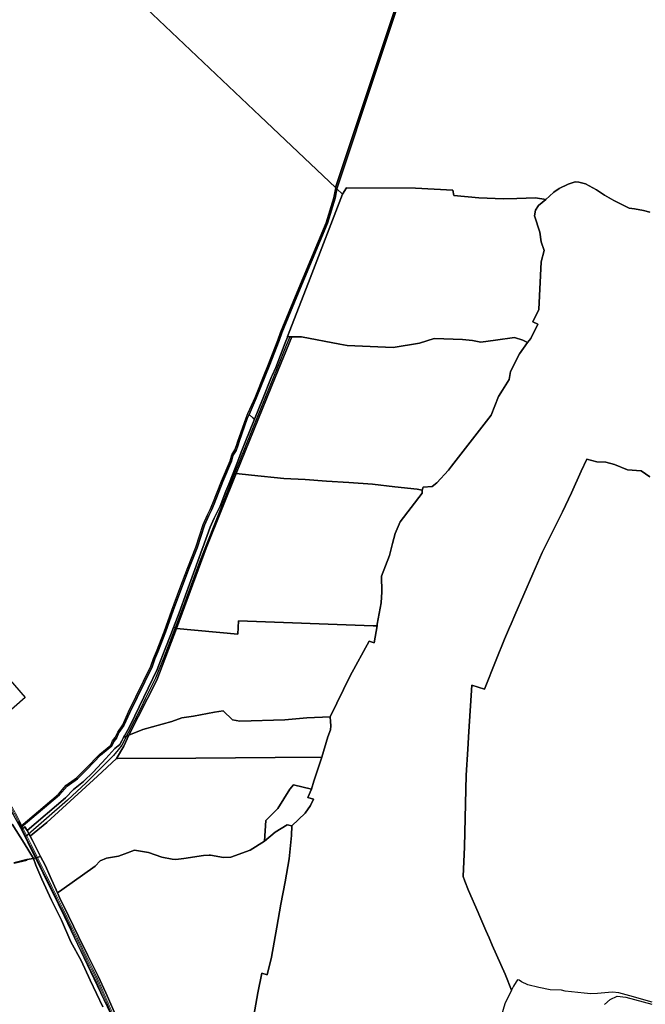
# Model space of a CAD drawing. Extents: x 577960 to 582939, y 6017202 to 6023066.
# Tile 26 of 217: x 580859 to 581408, y 6018720 to 6019584. Entities that reach past the tile are written whole.
import ezdxf

# ---------------------------------------------------------------- set-up
doc = ezdxf.new("R2010")
doc.units = 0
doc.header["$MEASUREMENT"] = 0
doc.linetypes.add('D', pattern=[0])
for name, color, linetype in [('BF__ACCESS', 7, 'D'), ('LI__FLUR', 7, 'D'), ('LI__GEWAESSE', 7, 'D'), ('LI__STRASSE', 7, 'Continuous')]:
    doc.layers.add(name, color=color, linetype=linetype)

msp = doc.modelspace()

# ---------------------------------------------------------------- linework, layer by layer
at = {"layer": 'BF__ACCESS', "color": 1, "linetype": 'D', "true_color": 0xff0000, "const_width": 0.7}
for points in [[(580546.364, 6019234.652), (580550.398, 6019234.946), (580554.996, 6019227.619), (580557.936, 6019210.559), (580579.625, 6019153.698), (580593.003, 6019130.381), (580611.478, 6019116.287), (580666.458, 6019085.067), (580729.181, 6019051.338), (580749.555, 6019038.755), (580773.779, 6019018.134), (580792.591, 6018995.32), (580817.579, 6018956.054), (580820.153, 6018951.331), (580856.079, 6018886.488), (580928.39, 6018740.265), (580955.792, 6018676.72)], [(580546.364, 6019234.652), (580549.551, 6019234.415), (580554.044, 6019227.254), (580556.967, 6019210.294), (580578.718, 6019153.269), (580592.236, 6019129.709), (580610.926, 6019115.451), (580665.974, 6019084.191), (580728.681, 6019050.472), (580748.965, 6019037.944), (580773.063, 6019017.429), (580791.781, 6018994.731), (580816.717, 6018955.545), (580819.276, 6018950.85), (580855.193, 6018886.024), (580927.482, 6018739.845), (580954.856, 6018676.365)]]:
    msp.add_lwpolyline(points, dxfattribs=at)
at = {"layer": 'BF__ACCESS', "color": 4, "linetype": 'D', "true_color": 0x00ffff, "const_width": 0.657}
msp.add_lwpolyline([(580546.364, 6019234.652), (580548.704, 6019233.883), (580553.092, 6019226.89), (580555.998, 6019210.028), (580577.812, 6019152.839), (580591.469, 6019129.036), (580610.373, 6019114.615), (580665.49, 6019083.316), (580728.181, 6019049.605), (580748.375, 6019037.133), (580772.348, 6019016.725), (580790.97, 6018994.142), (580815.855, 6018955.037), (580818.4, 6018950.368), (580854.307, 6018885.56), (580926.574, 6018739.425), (580953.92, 6018676.011)], dxfattribs=at)
at = {"layer": 'LI__FLUR', "color": 8, "linetype": 'D', "true_color": 0x808080}
for p, q in [((581204.7, 6019643.488), (581135.94, 6019436.401)), ((581135.94, 6019436.401), (581204.7, 6019643.488)), ((581206.174, 6019642.998), (581171.552, 6019538.975)), ((581171.552, 6019538.975), (581206.174, 6019642.998)), ((581003.117, 6019562.219), (580964.417, 6019598.881)), ((581069.958, 6019498.902), (581003.117, 6019562.219)), ((581171.552, 6019538.975), (581137.052, 6019435.347)), ((581137.052, 6019435.347), (581171.552, 6019538.975)), ((581113.917, 6019457.262), (581069.958, 6019498.902)), ((581135.94, 6019436.401), (581113.917, 6019457.262)), ((581134.456, 6019427.551), (581136.212, 6019436.143)), ((581137.218, 6019435.19), (581135.566, 6019427.211)), ((581135.566, 6019427.211), (581137.218, 6019435.19)), ((581136.212, 6019436.143), (581135.94, 6019436.401)), ((581136.212, 6019436.143), (581137.052, 6019435.347)), ((581137.052, 6019435.347), (581136.212, 6019436.143)), ((581137.052, 6019435.347), (581137.218, 6019435.19)), ((581137.218, 6019435.19), (581137.052, 6019435.347)), ((581142.044, 6019430.62), (581137.218, 6019435.19)), ((581137.218, 6019435.19), (581142.044, 6019430.62)), ((581142.044, 6019430.62), (581145.502, 6019436.067)), ((581145.502, 6019436.067), (581142.044, 6019430.62)), ((581145.502, 6019436.067), (581205.949, 6019435.846)), ((581205.949, 6019435.846), (581145.502, 6019436.067)), ((581205.949, 6019435.846), (581238.896, 6019434.236)), ((581238.896, 6019434.236), (581205.949, 6019435.846)), ((581238.896, 6019434.236), (581239.656, 6019429.438)), ((581239.656, 6019429.438), (581238.896, 6019434.236)), ((581327.462, 6019432.396), (581331.92, 6019435.465)), ((581331.92, 6019435.465), (581327.462, 6019432.396)), ((581331.92, 6019435.465), (581340.077, 6019439.393)), ((581340.077, 6019439.393), (581331.92, 6019435.465)), ((581340.077, 6019439.393), (581345.985, 6019441.402)), ((581345.985, 6019441.402), (581340.077, 6019439.393)), ((581345.985, 6019441.402), (581349.274, 6019441.092)), ((581349.274, 6019441.092), (581345.985, 6019441.402)), ((581349.274, 6019441.092), (581355.031, 6019439.592)), ((581355.031, 6019439.592), (581349.274, 6019441.092)), ((581355.031, 6019439.592), (581364.907, 6019434.505)), ((581364.907, 6019434.505), (581355.031, 6019439.592)), ((581364.907, 6019434.505), (581371.675, 6019429.876)), ((581371.675, 6019429.876), (581364.907, 6019434.505)), ((581113.702, 6019356.971), (581142.044, 6019430.62)), ((581142.044, 6019430.62), (581113.702, 6019356.971)), ((581127.708, 6019405.57), (581134.456, 6019427.551)), ((581135.566, 6019427.211), (581128.808, 6019405.18)), ((581128.808, 6019405.18), (581135.566, 6019427.211)), ((581239.656, 6019429.438), (581261.487, 6019427.289)), ((581261.487, 6019427.289), (581239.656, 6019429.438)), ((581261.487, 6019427.289), (581283.299, 6019426.429)), ((581283.299, 6019426.429), (581261.487, 6019427.289)), ((581283.299, 6019426.429), (581294.964, 6019426.859)), ((581294.964, 6019426.859), (581283.299, 6019426.429)), ((581294.964, 6019426.859), (581311.358, 6019427.458)), ((581311.358, 6019427.458), (581294.964, 6019426.859)), ((581311.358, 6019427.458), (581320.434, 6019425.909)), ((581320.434, 6019425.909), (581311.358, 6019427.458)), ((581313.977, 6019420.551), (581320.434, 6019425.909)), ((581320.434, 6019425.909), (581313.977, 6019420.551)), ((581320.434, 6019425.909), (581323.533, 6019428.778)), ((581323.533, 6019428.778), (581320.434, 6019425.909)), ((581323.533, 6019428.778), (581327.462, 6019432.396)), ((581327.462, 6019432.396), (581323.533, 6019428.778)), ((581371.675, 6019429.876), (581379.871, 6019425.148)), ((581379.871, 6019425.148), (581371.675, 6019429.876)), ((581379.871, 6019425.148), (581393.396, 6019418.401)), ((581393.396, 6019418.401), (581379.871, 6019425.148)), ((581310.368, 6019411.565), (581311.178, 6019416.623)), ((581311.178, 6019416.623), (581310.368, 6019411.565)), ((581311.178, 6019416.623), (581313.977, 6019420.551)), ((581313.977, 6019420.551), (581311.178, 6019416.623)), ((581393.396, 6019418.401), (581398.234, 6019417.761)), ((581398.234, 6019417.761), (581393.396, 6019418.401)), ((581398.234, 6019417.761), (581406.121, 6019416.162)), ((581406.121, 6019416.162), (581398.234, 6019417.761)), ((581315.165, 6019397.411), (581310.368, 6019411.565)), ((581310.368, 6019411.565), (581315.165, 6019397.411)), ((581406.121, 6019416.162), (581411.649, 6019414.942)), ((581411.649, 6019414.942), (581406.121, 6019416.162)), ((581100.926, 6019341.188), (581127.708, 6019405.57)), ((581128.808, 6019405.18), (581101.986, 6019340.749)), ((581101.986, 6019340.749), (581128.808, 6019405.18)), ((581316.365, 6019388.785), (581315.165, 6019397.411)), ((581315.165, 6019397.411), (581316.365, 6019388.785)), ((581318.814, 6019381.188), (581316.365, 6019388.785)), ((581316.365, 6019388.785), (581318.814, 6019381.188)), ((581316.254, 6019371.243), (581318.814, 6019381.188)), ((581318.814, 6019381.188), (581316.254, 6019371.243)), ((581314.104, 6019329.621), (581316.254, 6019371.243)), ((581316.254, 6019371.243), (581314.104, 6019329.621)), ((581096.017, 6019311.021), (581113.702, 6019356.971)), ((581113.702, 6019356.971), (581096.017, 6019311.021)), ((581087.78, 6019309.342), (581100.926, 6019341.188)), ((581101.986, 6019340.749), (581088.84, 6019308.892)), ((581088.84, 6019308.892), (581101.986, 6019340.749)), ((581308.986, 6019318.575), (581314.104, 6019329.621)), ((581314.104, 6019329.621), (581308.986, 6019318.575)), ((581307.176, 6019304.062), (581313.504, 6019316.736)), ((581313.504, 6019316.736), (581307.176, 6019304.062)), ((581313.504, 6019316.736), (581308.986, 6019318.575)), ((581308.986, 6019318.575), (581313.504, 6019316.736)), ((581097.687, 6019305.604), (581083.139, 6019269.924)), ((581083.139, 6019269.924), (581097.687, 6019305.604)), ((581085.371, 6019302.615), (581087.78, 6019309.342)), ((581088.84, 6019308.892), (581086.461, 6019302.235)), ((581086.461, 6019302.235), (581088.84, 6019308.892)), ((581091.879, 6019300.276), (581093.768, 6019305.154)), ((581093.768, 6019305.154), (581091.879, 6019300.276)), ((581093.768, 6019305.154), (581093.968, 6019305.684)), ((581093.968, 6019305.684), (581093.768, 6019305.154)), ((581093.968, 6019305.684), (581096.017, 6019311.021)), ((581096.017, 6019311.021), (581093.968, 6019305.684)), ((581095.846, 6019305.644), (581093.968, 6019305.684)), ((581093.968, 6019305.684), (581095.846, 6019305.644)), ((581097.687, 6019305.604), (581095.846, 6019305.644)), ((581095.846, 6019305.644), (581097.687, 6019305.604)), ((581106.073, 6019305.424), (581097.687, 6019305.604)), ((581097.687, 6019305.604), (581106.073, 6019305.424)), ((581139.86, 6019299.056), (581106.073, 6019305.424)), ((581106.073, 6019305.424), (581139.86, 6019299.056)), ((581293.011, 6019304.842), (581276.298, 6019302.483)), ((581276.298, 6019302.483), (581293.011, 6019304.842)), ((581300.078, 6019302.502), (581293.011, 6019304.842)), ((581293.011, 6019304.842), (581300.078, 6019302.502)), ((581076.654, 6019280.115), (581085.371, 6019302.615)), ((581086.461, 6019302.235), (581077.733, 6019279.675)), ((581077.733, 6019279.675), (581086.461, 6019302.235)), ((581083.511, 6019278.586), (581091.879, 6019300.276)), ((581091.879, 6019300.276), (581083.511, 6019278.586)), ((581146.218, 6019297.856), (581139.86, 6019299.056)), ((581139.86, 6019299.056), (581146.218, 6019297.856)), ((581186.372, 6019296.237), (581146.218, 6019297.856)), ((581146.218, 6019297.856), (581186.372, 6019296.237)), ((581209.593, 6019299.975), (581186.372, 6019296.237)), ((581186.372, 6019296.237), (581209.593, 6019299.975)), ((581222.458, 6019304.023), (581209.593, 6019299.975)), ((581209.593, 6019299.975), (581222.458, 6019304.023)), ((581230.905, 6019303.673), (581222.458, 6019304.023)), ((581222.458, 6019304.023), (581230.905, 6019303.673)), ((581247.239, 6019303.133), (581230.905, 6019303.673)), ((581230.905, 6019303.673), (581247.239, 6019303.133)), ((581256.075, 6019302.183), (581247.239, 6019303.133)), ((581247.239, 6019303.133), (581256.075, 6019302.183)), ((581263.393, 6019300.814), (581256.075, 6019302.183)), ((581256.075, 6019302.183), (581263.393, 6019300.814)), ((581276.298, 6019302.483), (581263.393, 6019300.814)), ((581263.393, 6019300.814), (581276.298, 6019302.483)), ((581297.199, 6019290.468), (581304.267, 6019300.533)), ((581304.267, 6019300.533), (581297.199, 6019290.468)), ((581304.267, 6019300.533), (581300.078, 6019302.502)), ((581300.078, 6019302.502), (581304.267, 6019300.533)), ((581304.267, 6019300.533), (581307.176, 6019304.062)), ((581307.176, 6019304.062), (581304.267, 6019300.533)), ((581289.252, 6019275.124), (581297.199, 6019290.468)), ((581297.199, 6019290.468), (581289.252, 6019275.124)), ((581073.495, 6019272.278), (581076.654, 6019280.115)), ((581077.733, 6019279.675), (581074.554, 6019271.899)), ((581074.554, 6019271.899), (581077.733, 6019279.675)), ((581080.502, 6019271.729), (581083.511, 6019278.586)), ((581083.511, 6019278.586), (581080.502, 6019271.729)), ((581083.139, 6019269.924), (581048.731, 6019185.536)), ((581048.731, 6019185.536), (581083.139, 6019269.924)), ((581065.387, 6019252.167), (581073.495, 6019272.278)), ((581074.554, 6019271.899), (581066.457, 6019251.697)), ((581066.457, 6019251.697), (581074.554, 6019271.899)), ((581071.875, 6019250.578), (581079.882, 6019270.329)), ((581079.882, 6019270.329), (581071.875, 6019250.578)), ((581079.882, 6019270.329), (581080.502, 6019271.729)), ((581080.502, 6019271.729), (581079.882, 6019270.329)), ((581288.112, 6019267.958), (581288.732, 6019271.506)), ((581288.732, 6019271.506), (581288.112, 6019267.958)), ((581288.732, 6019271.506), (581289.252, 6019275.124)), ((581289.252, 6019275.124), (581288.732, 6019271.506)), ((581282.254, 6019258.642), (581288.112, 6019267.958)), ((581288.112, 6019267.958), (581282.254, 6019258.642)), ((581272.437, 6019236.891), (581278.775, 6019253.244)), ((581278.775, 6019253.244), (581272.437, 6019236.891)), ((581278.775, 6019253.244), (581282.254, 6019258.642)), ((581282.254, 6019258.642), (581278.775, 6019253.244)), ((581059.209, 6019238.313), (581065.387, 6019252.167)), ((581066.457, 6019251.697), (581060.129, 6019237.514)), ((581060.129, 6019237.514), (581066.457, 6019251.697)), ((581064.847, 6019233.245), (581071.875, 6019250.578)), ((581071.875, 6019250.578), (581064.847, 6019233.245)), ((581057.5, 6019234.465), (581059.209, 6019238.313)), ((581060.129, 6019237.514), (581058.569, 6019234.015)), ((581058.569, 6019234.015), (581060.129, 6019237.514)), ((581063.657, 6019234.315), (581060.129, 6019237.514)), ((581060.129, 6019237.514), (581063.657, 6019234.315)), ((581237.669, 6019192.191), (581272.437, 6019236.891)), ((581272.437, 6019236.891), (581237.669, 6019192.191)), ((581050.352, 6019214.094), (581057.5, 6019234.465)), ((581058.569, 6019234.015), (581051.451, 6019213.744)), ((581051.451, 6019213.744), (581058.569, 6019234.015)), ((581056.659, 6019213.064), (581064.847, 6019233.245)), ((581064.847, 6019233.245), (581056.659, 6019213.064)), ((581064.847, 6019233.245), (581063.657, 6019234.315)), ((581063.657, 6019234.315), (581064.847, 6019233.245)), ((581047.783, 6019206.297), (581049.082, 6019210.136)), ((581050.182, 6019209.796), (581048.822, 6019205.818)), ((581048.822, 6019205.818), (581050.182, 6019209.796)), ((581049.082, 6019210.136), (581050.352, 6019214.094)), ((581051.451, 6019213.744), (581050.182, 6019209.796)), ((581050.182, 6019209.796), (581051.451, 6019213.744)), ((581053.68, 6019205.717), (581056.659, 6019213.064)), ((581056.659, 6019213.064), (581053.68, 6019205.717)), ((581043.644, 6019196.751), (581044.973, 6019201.999)), ((581046.043, 6019201.539), (581044.733, 6019196.382)), ((581044.733, 6019196.382), (581046.043, 6019201.539)), ((581044.973, 6019201.999), (581047.783, 6019206.297)), ((581048.822, 6019205.818), (581046.043, 6019201.539)), ((581046.043, 6019201.539), (581048.822, 6019205.818)), ((581051.421, 6019199.67), (581053.68, 6019205.717)), ((581053.68, 6019205.717), (581051.421, 6019199.67)), ((581036.116, 6019179.029), (581043.644, 6019196.751)), ((581044.733, 6019196.382), (581037.196, 6019178.569)), ((581037.196, 6019178.569), (581044.733, 6019196.382)), ((581046.122, 6019185.806), (581049.641, 6019194.892)), ((581049.641, 6019194.892), (581046.122, 6019185.806)), ((581049.641, 6019194.892), (581051.421, 6019199.67)), ((581051.421, 6019199.67), (581049.641, 6019194.892)), ((581235.11, 6019188.672), (581237.669, 6019192.191)), ((581237.669, 6019192.191), (581235.11, 6019188.672)), ((581356.374, 6019198.327), (581351.415, 6019187.741)), ((581351.415, 6019187.741), (581356.374, 6019198.327)), ((581365.07, 6019195.978), (581356.374, 6019198.327)), ((581356.374, 6019198.327), (581365.07, 6019195.978)), ((581372.917, 6019195.688), (581365.07, 6019195.978)), ((581365.07, 6019195.978), (581372.917, 6019195.688)), ((581380.564, 6019193.399), (581372.917, 6019195.688)), ((581372.917, 6019195.688), (581380.564, 6019193.399)), ((581392.06, 6019188.9), (581380.564, 6019193.399)), ((581380.564, 6019193.399), (581392.06, 6019188.9)), ((581048.731, 6019185.536), (581022.609, 6019120.095)), ((581022.609, 6019120.095), (581048.731, 6019185.536)), ((581042.314, 6019176.34), (581046.122, 6019185.806)), ((581046.122, 6019185.806), (581042.314, 6019176.34)), ((581048.731, 6019185.536), (581046.122, 6019185.806)), ((581046.122, 6019185.806), (581048.731, 6019185.536)), ((581062.326, 6019184.127), (581048.731, 6019185.536)), ((581048.731, 6019185.536), (581062.326, 6019184.127)), ((581090.565, 6019181.208), (581062.326, 6019184.127)), ((581062.326, 6019184.127), (581090.565, 6019181.208)), ((581224.774, 6019177.517), (581235.11, 6019188.672)), ((581235.11, 6019188.672), (581224.774, 6019177.517)), ((581351.415, 6019187.741), (581342.768, 6019168.84)), ((581342.768, 6019168.84), (581351.415, 6019187.741)), ((581403.825, 6019187.901), (581392.06, 6019188.9)), ((581392.06, 6019188.9), (581403.825, 6019187.901)), ((581411.582, 6019182.843), (581403.825, 6019187.901)), ((581403.825, 6019187.901), (581411.582, 6019182.843)), ((581028.508, 6019159.588), (581036.116, 6019179.029)), ((581037.196, 6019178.569), (581029.578, 6019159.148)), ((581029.578, 6019159.148), (581037.196, 6019178.569)), ((581039.834, 6019170.033), (581042.314, 6019176.34)), ((581042.314, 6019176.34), (581039.834, 6019170.033)), ((581109.428, 6019180.378), (581090.565, 6019181.208)), ((581090.565, 6019181.208), (581109.428, 6019180.378)), ((581128.041, 6019178.968), (581109.428, 6019180.378)), ((581109.428, 6019180.378), (581128.041, 6019178.968)), ((581147.523, 6019177.888), (581128.041, 6019178.968)), ((581128.041, 6019178.968), (581147.523, 6019177.888)), ((581168.455, 6019176.189), (581147.523, 6019177.888)), ((581147.523, 6019177.888), (581168.455, 6019176.189)), ((581187.998, 6019174.039), (581168.455, 6019176.189)), ((581168.455, 6019176.189), (581187.998, 6019174.039)), ((581220.805, 6019174.149), (581224.774, 6019177.517)), ((581224.774, 6019177.517), (581220.805, 6019174.149)), ((581034.726, 6019156.989), (581039.834, 6019170.033)), ((581039.834, 6019170.033), (581034.726, 6019156.989)), ((581207.49, 6019171.89), (581187.998, 6019174.039)), ((581187.998, 6019174.039), (581207.49, 6019171.89)), ((581192.715, 6019143.233), (581212.068, 6019168.362)), ((581212.068, 6019168.362), (581192.715, 6019143.233)), ((581212.028, 6019171.11), (581207.49, 6019171.89)), ((581207.49, 6019171.89), (581212.028, 6019171.11)), ((581212.028, 6019171.11), (581212.928, 6019173.559)), ((581212.928, 6019173.559), (581212.028, 6019171.11)), ((581212.068, 6019168.362), (581212.028, 6019171.11)), ((581212.028, 6019171.11), (581212.068, 6019168.362)), ((581212.928, 6019173.559), (581220.805, 6019174.149)), ((581220.805, 6019174.149), (581212.928, 6019173.559)), ((581342.768, 6019168.84), (581335.081, 6019152.047)), ((581335.081, 6019152.047), (581342.768, 6019168.84)), ((581026.049, 6019154.02), (581028.508, 6019159.588)), ((581029.578, 6019159.148), (581027.089, 6019153.53)), ((581027.089, 6019153.53), (581029.578, 6019159.148)), ((581020.001, 6019140.896), (581023.69, 6019149.452)), ((581024.739, 6019148.962), (581021.101, 6019140.466)), ((581021.101, 6019140.466), (581024.739, 6019148.962)), ((581023.69, 6019149.452), (581026.049, 6019154.02)), ((581027.089, 6019153.53), (581024.739, 6019148.962)), ((581024.739, 6019148.962), (581027.089, 6019153.53)), ((581029.558, 6019146.423), (581034.726, 6019156.989)), ((581034.726, 6019156.989), (581029.558, 6019146.423)), ((581335.081, 6019152.047), (581326.073, 6019134.455)), ((581326.073, 6019134.455), (581335.081, 6019152.047)), ((581013.613, 6019120.965), (581020.001, 6019140.896)), ((581021.101, 6019140.466), (581014.682, 6019120.605)), ((581014.682, 6019120.605), (581021.101, 6019140.466)), ((581026.009, 6019138.627), (581029.558, 6019146.423)), ((581029.558, 6019146.423), (581026.009, 6019138.627)), ((581188.296, 6019133.057), (581192.715, 6019143.233)), ((581192.715, 6019143.233), (581188.296, 6019133.057)), ((581019.491, 6019120.685), (581026.009, 6019138.627)), ((581026.009, 6019138.627), (581019.491, 6019120.685)), ((581185.997, 6019124.311), (581188.296, 6019133.057)), ((581188.296, 6019133.057), (581185.997, 6019124.311)), ((581326.073, 6019134.455), (581317.016, 6019116.423)), ((581317.016, 6019116.423), (581326.073, 6019134.455)), ((581183.258, 6019113.875), (581185.997, 6019124.311)), ((581185.997, 6019124.311), (581183.258, 6019113.875)), ((581022.609, 6019120.095), (580996.577, 6019049.696)), ((580996.577, 6019049.696), (581022.609, 6019120.095)), ((581006.415, 6019103.322), (581013.613, 6019120.965)), ((581014.682, 6019120.605), (581007.495, 6019102.923)), ((581007.495, 6019102.923), (581014.682, 6019120.605)), ((581012.473, 6019101.363), (581019.021, 6019119.385)), ((581019.021, 6019119.385), (581012.473, 6019101.363)), ((581019.021, 6019119.385), (581019.491, 6019120.685)), ((581019.491, 6019120.685), (581019.021, 6019119.385)), ((581317.016, 6019116.423), (581309.009, 6019097.711)), ((581309.009, 6019097.711), (581317.016, 6019116.423)), ((581176.28, 6019095.514), (581183.258, 6019113.875)), ((581183.258, 6019113.875), (581176.28, 6019095.514)), ((580999.537, 6019084.67), (581006.415, 6019103.322)), ((581007.495, 6019102.923), (581000.617, 6019084.261)), ((581000.617, 6019084.261), (581007.495, 6019102.923)), ((581005.485, 6019082.142), (581012.473, 6019101.363)), ((581012.473, 6019101.363), (581005.485, 6019082.142)), ((581309.009, 6019097.711), (581293.064, 6019061.437)), ((581293.064, 6019061.437), (581309.009, 6019097.711)), ((581176.489, 6019081.829), (581176.28, 6019095.514)), ((581176.28, 6019095.514), (581176.489, 6019081.829)), ((580992.509, 6019065.889), (580999.537, 6019084.67)), ((581000.617, 6019084.261), (580993.599, 6019065.479)), ((580993.599, 6019065.479), (581000.617, 6019084.261)), ((580998.866, 6019063.39), (581005.485, 6019082.142)), ((581005.485, 6019082.142), (580998.866, 6019063.39)), ((581175.969, 6019072.304), (581176.489, 6019081.829)), ((581176.489, 6019081.829), (581175.969, 6019072.304)), ((581172.37, 6019053.602), (581175.969, 6019072.304)), ((581175.969, 6019072.304), (581172.37, 6019053.602)), ((580985.701, 6019046.807), (580992.509, 6019065.889)), ((580993.599, 6019065.479), (580986.791, 6019046.387)), ((580986.791, 6019046.387), (580993.599, 6019065.479)), ((580993.868, 6019050.655), (580998.866, 6019063.39)), ((580998.866, 6019063.39), (580993.868, 6019050.655)), ((581050.366, 6019044.747), (581050.826, 6019056.302)), ((581050.826, 6019056.302), (581050.366, 6019044.747)), ((581050.826, 6019056.302), (581168.891, 6019052.102)), ((581168.891, 6019052.102), (581050.826, 6019056.302)), ((581289.925, 6019053.95), (581288.535, 6019050.641)), ((581288.535, 6019050.641), (581289.925, 6019053.95)), ((581293.064, 6019061.437), (581289.925, 6019053.95)), ((581289.925, 6019053.95), (581293.064, 6019061.437)), ((580979.033, 6019029.634), (580985.701, 6019046.807)), ((580979.402, 6019004.505), (580996.577, 6019049.696)), ((580996.577, 6019049.696), (580979.402, 6019004.505)), ((580986.791, 6019046.387), (580980.103, 6019029.194)), ((580980.103, 6019029.194), (580986.791, 6019046.387)), ((580991.429, 6019044.428), (580993.868, 6019050.655)), ((580993.868, 6019050.655), (580991.429, 6019044.428)), ((580996.577, 6019049.696), (580993.868, 6019050.655)), ((580993.868, 6019050.655), (580996.577, 6019049.696)), ((580996.577, 6019049.696), (581050.366, 6019044.747)), ((581050.366, 6019044.747), (580996.577, 6019049.696)), ((581168.891, 6019052.102), (581172.37, 6019051.982)), ((581172.37, 6019051.982), (581168.891, 6019052.102)), ((581172.37, 6019051.982), (581169.76, 6019037.079)), ((581169.76, 6019037.079), (581172.37, 6019051.982)), ((581172.37, 6019051.982), (581172.37, 6019053.602)), ((581172.37, 6019053.602), (581172.37, 6019051.982)), ((581288.535, 6019050.641), (581284.257, 6019040.486)), ((581284.257, 6019040.486), (581288.535, 6019050.641)), ((580986.61, 6019032.023), (580991.429, 6019044.428)), ((580991.429, 6019044.428), (580986.61, 6019032.023)), ((581165.352, 6019038.468), (581148.867, 6019008.262)), ((581148.867, 6019008.262), (581165.352, 6019038.468)), ((581169.76, 6019037.079), (581165.352, 6019038.468)), ((581165.352, 6019038.468), (581169.76, 6019037.079)), ((581284.257, 6019040.486), (581276.789, 6019022.284)), ((581276.789, 6019022.284), (581284.257, 6019040.486)), ((580976.404, 6019023.497), (580979.033, 6019029.634)), ((580980.103, 6019029.194), (580977.464, 6019023.077)), ((580977.464, 6019023.077), (580980.103, 6019029.194)), ((580982.462, 6019021.318), (580986.61, 6019032.023)), ((580986.61, 6019032.023), (580982.462, 6019021.318)), ((580836.001, 6019021.068), (580863.828, 6018989.091)), ((580974.075, 6019016.65), (580976.404, 6019023.497)), ((580977.464, 6019023.077), (580975.144, 6019016.2)), ((580975.144, 6019016.2), (580977.464, 6019023.077)), ((580979.503, 6019013.611), (580982.462, 6019021.318)), ((580982.462, 6019021.318), (580979.503, 6019013.611)), ((581276.789, 6019022.284), (581266.682, 6018996.465)), ((581266.682, 6018996.465), (581276.789, 6019022.284)), ((580954.481, 6018976.597), (580974.075, 6019016.65)), ((580975.144, 6019016.2), (580955.531, 6018976.107)), ((580955.531, 6018976.107), (580975.144, 6019016.2)), ((580960.059, 6018973.088), (580979.503, 6019013.611)), ((580979.503, 6019013.611), (580960.059, 6018973.088)), ((580954.79, 6018956.045), (580979.402, 6019004.505)), ((580979.402, 6019004.505), (580954.79, 6018956.045)), ((581148.867, 6019008.262), (581131.282, 6018972.327)), ((581131.282, 6018972.327), (581148.867, 6019008.262)), ((581255.456, 6019000.034), (581252.855, 6018959.29)), ((581252.855, 6018959.29), (581255.456, 6019000.034)), ((581266.682, 6018996.465), (581255.456, 6019000.034)), ((581255.456, 6019000.034), (581266.682, 6018996.465)), ((580863.828, 6018989.091), (580822.734, 6018953.326)), ((580949.383, 6018965.111), (580954.481, 6018976.597)), ((580955.531, 6018976.107), (580950.402, 6018964.512)), ((580950.402, 6018964.512), (580955.531, 6018976.107)), ((581029.961, 6018976.346), (581011.408, 6018972.968)), ((581011.408, 6018972.968), (581029.961, 6018976.346)), ((581037.369, 6018977.366), (581029.961, 6018976.346)), ((581029.961, 6018976.346), (581037.369, 6018977.366)), ((581045.735, 6018969.509), (581037.369, 6018977.366)), ((581037.369, 6018977.366), (581045.735, 6018969.509)), ((580954.64, 6018962.413), (580960.059, 6018973.088)), ((580960.059, 6018973.088), (580954.64, 6018962.413)), ((580992.345, 6018968.22), (580966.875, 6018961.033)), ((580966.875, 6018961.033), (580992.345, 6018968.22)), ((581001.272, 6018971.379), (580992.345, 6018968.22)), ((580992.345, 6018968.22), (581001.272, 6018971.379)), ((581011.408, 6018972.968), (581001.272, 6018971.379)), ((581001.272, 6018971.379), (581011.408, 6018972.968)), ((581052.192, 6018968.33), (581045.735, 6018969.509)), ((581045.735, 6018969.509), (581052.192, 6018968.33)), ((581091.607, 6018969.558), (581052.192, 6018968.33)), ((581052.192, 6018968.33), (581091.607, 6018969.558)), ((581110.95, 6018971.227), (581091.607, 6018969.558)), ((581091.607, 6018969.558), (581110.95, 6018971.227)), ((581131.282, 6018972.327), (581110.95, 6018971.227)), ((581110.95, 6018971.227), (581131.282, 6018972.327)), ((581131.572, 6018968.208), (581131.282, 6018972.327)), ((581131.282, 6018972.327), (581131.572, 6018968.208)), ((581131.782, 6018964.3), (581131.572, 6018968.208)), ((581131.572, 6018968.208), (581131.782, 6018964.3)), ((580942.865, 6018954.036), (580945.024, 6018958.934)), ((580945.024, 6018958.934), (580949.383, 6018965.111)), ((580950.402, 6018964.512), (580946.034, 6018958.364)), ((580946.034, 6018958.364), (580950.402, 6018964.512)), ((580950.802, 6018955.715), (580954.64, 6018962.413)), ((580954.64, 6018962.413), (580950.802, 6018955.715)), ((580966.875, 6018961.033), (580954.79, 6018956.045)), ((580954.79, 6018956.045), (580966.875, 6018961.033)), ((581129.232, 6018954.564), (581131.702, 6018960.942)), ((581131.702, 6018960.942), (581129.232, 6018954.564)), ((581131.702, 6018960.942), (581131.782, 6018964.3)), ((581131.782, 6018964.3), (581131.702, 6018960.942)), ((581252.855, 6018959.29), (581251.865, 6018943.897)), ((581251.865, 6018943.897), (581252.855, 6018959.29)), ((580938.836, 6018947.489), (580940.466, 6018951.197)), ((580941.485, 6018950.598), (580939.796, 6018946.779)), ((580939.796, 6018946.779), (580941.485, 6018950.598)), ((580940.466, 6018951.197), (580942.865, 6018954.036)), ((580943.854, 6018953.416), (580941.485, 6018950.598)), ((580941.485, 6018950.598), (580943.854, 6018953.416)), ((580946.034, 6018958.364), (580943.854, 6018953.416)), ((580943.854, 6018953.416), (580946.034, 6018958.364)), ((580946.893, 6018947.999), (580948.502, 6018951.157)), ((580948.502, 6018951.157), (580946.893, 6018947.999)), ((580948.502, 6018951.157), (580950.092, 6018954.106)), ((580950.092, 6018954.106), (580948.502, 6018951.157)), ((580950.092, 6018954.106), (580954.79, 6018956.045)), ((580954.79, 6018956.045), (580950.092, 6018954.106)), ((580950.092, 6018954.106), (580950.802, 6018955.715)), ((580950.802, 6018955.715), (580950.092, 6018954.106)), ((580954.79, 6018956.045), (580950.371, 6018946.469)), ((580950.371, 6018946.469), (580954.79, 6018956.045)), ((581124.073, 6018936.802), (581129.232, 6018954.564)), ((581129.232, 6018954.564), (581124.073, 6018936.802)), ((580929.15, 6018939.632), (580938.836, 6018947.489)), ((580939.796, 6018946.779), (580929.909, 6018938.743)), ((580929.909, 6018938.743), (580939.796, 6018946.779)), ((580934.627, 6018935.844), (580942.544, 6018944.35)), ((580942.544, 6018944.35), (580934.627, 6018935.844)), ((580942.544, 6018944.35), (580946.893, 6018947.999)), ((580946.893, 6018947.999), (580942.544, 6018944.35)), ((580950.371, 6018946.469), (580943.973, 6018935.614)), ((580943.973, 6018935.614), (580950.371, 6018946.469)), ((581251.865, 6018943.897), (581250.494, 6018920.986)), ((581250.494, 6018920.986), (581251.865, 6018943.897)), ((580917.004, 6018926.957), (580929.15, 6018939.632)), ((580929.909, 6018938.743), (580917.784, 6018926.138)), ((580917.784, 6018926.138), (580929.909, 6018938.743)), ((580923.441, 6018923.829), (580934.627, 6018935.844)), ((580934.627, 6018935.844), (580923.441, 6018923.829)), ((580943.973, 6018935.614), (580927.11, 6018920.35)), ((580927.11, 6018920.35), (580943.973, 6018935.614)), ((580943.973, 6018935.614), (580944.803, 6018935.624)), ((580944.803, 6018935.624), (580943.973, 6018935.614)), ((580944.803, 6018935.624), (581013.446, 6018936.074)), ((581013.446, 6018936.074), (580944.803, 6018935.624)), ((581013.446, 6018936.074), (581083.049, 6018936.532)), ((581083.049, 6018936.532), (581013.446, 6018936.074)), ((581083.049, 6018936.532), (581124.073, 6018936.802)), ((581124.073, 6018936.802), (581083.049, 6018936.532)), ((581116.875, 6018915.911), (581124.073, 6018936.802)), ((581124.073, 6018936.802), (581116.875, 6018915.911)), ((580908.817, 6018918.761), (580917.004, 6018926.957)), ((580917.784, 6018926.138), (580909.577, 6018917.871)), ((580909.577, 6018917.871), (580917.784, 6018926.138)), ((580927.11, 6018920.35), (580882.876, 6018879.577)), ((580882.876, 6018879.577), (580927.11, 6018920.35)), ((580899.83, 6018912.254), (580908.817, 6018918.761)), ((580909.577, 6018917.871), (580900.62, 6018911.374)), ((580900.62, 6018911.374), (580909.577, 6018917.871)), ((580914.954, 6018915.552), (580923.441, 6018923.829)), ((580923.441, 6018923.829), (580914.954, 6018915.552)), ((581114.835, 6018908.714), (581116.875, 6018915.911)), ((581116.875, 6018915.911), (581114.835, 6018908.714)), ((581250.494, 6018920.986), (581249.031, 6018858.332)), ((581249.031, 6018858.332), (581250.494, 6018920.986)), ((580893.033, 6018904.567), (580899.83, 6018912.254)), ((580900.62, 6018911.374), (580893.822, 6018903.727)), ((580893.822, 6018903.727), (580900.62, 6018911.374)), ((580899.3, 6018901.188), (580906.337, 6018908.435)), ((580906.337, 6018908.435), (580899.3, 6018901.188)), ((580906.337, 6018908.435), (580914.954, 6018915.552)), ((580914.954, 6018915.552), (580906.337, 6018908.435)), ((581085.386, 6018891.831), (581095.972, 6018908.694)), ((581095.972, 6018908.694), (581085.386, 6018891.831)), ((581095.972, 6018908.694), (581099.101, 6018912.722)), ((581099.101, 6018912.722), (581095.972, 6018908.694)), ((581099.101, 6018912.722), (581114.835, 6018908.714)), ((581114.835, 6018908.714), (581099.101, 6018912.722)), ((581114.835, 6018908.714), (581111.706, 6018901.417)), ((581111.706, 6018901.417), (581114.835, 6018908.714)), ((580859.965, 6018876.429), (580893.033, 6018904.567)), ((580893.822, 6018903.727), (580860.405, 6018875.449)), ((580860.405, 6018875.449), (580893.822, 6018903.727)), ((580865.513, 6018872.55), (580899.3, 6018901.188)), ((580899.3, 6018901.188), (580865.513, 6018872.55)), ((581111.706, 6018901.417), (581116.624, 6018900.147)), ((581116.624, 6018900.147), (581111.706, 6018901.417)), ((581116.624, 6018900.147), (581114.045, 6018894.35)), ((581114.045, 6018894.35), (581116.624, 6018900.147)), ((581074.879, 6018881.246), (581085.386, 6018891.831)), ((581085.386, 6018891.831), (581074.879, 6018881.246)), ((581114.045, 6018894.35), (581109.206, 6018887.862)), ((581109.206, 6018887.862), (581114.045, 6018894.35)), ((581073.659, 6018863.093), (581074.879, 6018881.246)), ((581074.879, 6018881.246), (581073.659, 6018863.093)), ((581109.206, 6018887.862), (581097.68, 6018876.757)), ((581097.68, 6018876.757), (581109.206, 6018887.862)), ((580852.498, 6018878.178), (580862.803, 6018861.475)), ((580862.803, 6018861.475), (580852.498, 6018878.178)), ((580858.086, 6018880.657), (580859.965, 6018876.429)), ((580859.965, 6018876.429), (580860.405, 6018875.449)), ((580860.405, 6018875.449), (580859.965, 6018876.429)), ((580860.405, 6018875.449), (580861.134, 6018873.81)), ((580861.134, 6018873.81), (580860.405, 6018875.449)), ((580861.134, 6018873.81), (580863.534, 6018875.669)), ((580863.534, 6018875.669), (580861.134, 6018873.81)), ((580863.534, 6018875.669), (580865.513, 6018872.55)), ((580865.513, 6018872.55), (580863.534, 6018875.669)), ((580868.141, 6018867.543), (580865.513, 6018872.55)), ((580865.513, 6018872.55), (580868.141, 6018867.543)), ((580882.876, 6018879.577), (580868.621, 6018867.932)), ((580868.621, 6018867.932), (580882.876, 6018879.577)), ((581093.492, 6018877.487), (581082.985, 6018871.2)), ((581082.985, 6018871.2), (581093.492, 6018877.487)), ((581097.68, 6018876.757), (581093.492, 6018877.487)), ((581093.492, 6018877.487), (581097.68, 6018876.757)), ((581097.5, 6018868.031), (581097.68, 6018876.757)), ((581097.68, 6018876.757), (581097.5, 6018868.031)), ((580868.621, 6018867.932), (580868.141, 6018867.543)), ((580868.141, 6018867.543), (580868.621, 6018867.932)), ((580870.11, 6018863.884), (580868.141, 6018867.543)), ((580868.141, 6018867.543), (580870.11, 6018863.884)), ((580877.187, 6018849.9), (580870.11, 6018863.884)), ((580870.11, 6018863.884), (580877.187, 6018849.9)), ((581082.985, 6018871.2), (581073.659, 6018863.093)), ((581073.659, 6018863.093), (581082.985, 6018871.2)), ((581095.169, 6018847.659), (581097.5, 6018868.031)), ((581097.5, 6018868.031), (581095.169, 6018847.659)), ((580862.803, 6018861.475), (580871.019, 6018847.871)), ((580871.019, 6018847.871), (580862.803, 6018861.475)), ((580953.515, 6018853.049), (580959.613, 6018855.318)), ((580959.613, 6018855.318), (580953.515, 6018853.049)), ((580959.613, 6018855.318), (580971.988, 6018853.359)), ((580971.988, 6018853.359), (580959.613, 6018855.318)), ((581044.129, 6018849.09), (581061.063, 6018855.217)), ((581061.063, 6018855.217), (581044.129, 6018849.09)), ((581061.063, 6018855.217), (581073.659, 6018863.093)), ((581073.659, 6018863.093), (581061.063, 6018855.217)), ((581249.031, 6018858.332), (581247.87, 6018832.313)), ((581247.87, 6018832.313), (581249.031, 6018858.332)), ((580865.391, 6018847.071), (580853.906, 6018844.212)), ((580853.906, 6018844.212), (580865.391, 6018847.071)), ((580871.019, 6018847.871), (580865.391, 6018847.071)), ((580865.391, 6018847.071), (580871.019, 6018847.871)), ((580871.019, 6018847.871), (580877.187, 6018849.9)), ((580877.187, 6018849.9), (580871.019, 6018847.871)), ((580873.078, 6018842.243), (580871.019, 6018847.871)), ((580871.019, 6018847.871), (580873.078, 6018842.243)), ((580877.187, 6018849.9), (580881.355, 6018842.013)), ((580881.355, 6018842.013), (580877.187, 6018849.9)), ((580929.515, 6018845.882), (580935.003, 6018848.371)), ((580935.003, 6018848.371), (580929.515, 6018845.882)), ((580935.003, 6018848.371), (580945.538, 6018850.1)), ((580945.538, 6018850.1), (580935.003, 6018848.371)), ((580945.538, 6018850.1), (580953.515, 6018853.049)), ((580953.515, 6018853.049), (580945.538, 6018850.1)), ((580971.988, 6018853.359), (580983.753, 6018849.26)), ((580983.753, 6018849.26), (580971.988, 6018853.359)), ((580983.753, 6018849.26), (580992.709, 6018847.351)), ((580992.709, 6018847.351), (580983.753, 6018849.26)), ((580992.709, 6018847.351), (580996.007, 6018847.041)), ((580996.007, 6018847.041), (580992.709, 6018847.351)), ((580996.007, 6018847.041), (581003.075, 6018848.071)), ((581003.075, 6018848.071), (580996.007, 6018847.041)), ((581003.075, 6018848.071), (581020.238, 6018850.569)), ((581020.238, 6018850.569), (581003.075, 6018848.071)), ((581020.238, 6018850.569), (581025.276, 6018850.979)), ((581025.276, 6018850.979), (581020.238, 6018850.569)), ((581025.276, 6018850.979), (581026.436, 6018851.069)), ((581026.436, 6018851.069), (581025.276, 6018850.979)), ((581026.436, 6018851.069), (581037.802, 6018848.96)), ((581037.802, 6018848.96), (581026.436, 6018851.069)), ((581037.802, 6018848.96), (581044.129, 6018849.09)), ((581044.129, 6018849.09), (581037.802, 6018848.96)), ((581091.8, 6018827.658), (581095.169, 6018847.659)), ((581095.169, 6018847.659), (581091.8, 6018827.658)), ((580878.525, 6018829.829), (580873.078, 6018842.243)), ((580873.078, 6018842.243), (580878.525, 6018829.829)), ((580881.355, 6018842.013), (580885.832, 6018832.228)), ((580885.832, 6018832.228), (580881.355, 6018842.013)), ((580896.038, 6018820.592), (580925.306, 6018841.304)), ((580925.306, 6018841.304), (580896.038, 6018820.592)), ((580925.306, 6018841.304), (580929.515, 6018845.882)), ((580929.515, 6018845.882), (580925.306, 6018841.304)), ((580886.941, 6018811.566), (580878.525, 6018829.829)), ((580878.525, 6018829.829), (580886.941, 6018811.566)), ((580885.832, 6018832.228), (580892.129, 6018817.824)), ((580892.129, 6018817.824), (580885.832, 6018832.228)), ((581247.87, 6018832.313), (581249.279, 6018828.265)), ((581249.279, 6018828.265), (581247.87, 6018832.313)), ((581087.96, 6018807.816), (581091.8, 6018827.658)), ((581091.8, 6018827.658), (581087.96, 6018807.816)), ((581249.279, 6018828.265), (581252.527, 6018820.048)), ((581252.527, 6018820.048), (581249.279, 6018828.265)), ((580892.129, 6018817.824), (580896.038, 6018820.592)), ((580896.038, 6018820.592), (580892.129, 6018817.824)), ((580892.129, 6018817.824), (580893.878, 6018813.835)), ((580893.878, 6018813.835), (580892.129, 6018817.824)), ((580893.878, 6018813.835), (580901.894, 6018797.812)), ((580901.894, 6018797.812), (580893.878, 6018813.835)), ((581252.527, 6018820.048), (581260.893, 6018800.546)), ((581260.893, 6018800.546), (581252.527, 6018820.048)), ((580895.636, 6018793.784), (580886.941, 6018811.566)), ((580886.941, 6018811.566), (580895.636, 6018793.784)), ((581084.49, 6018787.845), (581087.96, 6018807.816)), ((581087.96, 6018807.816), (581084.49, 6018787.845)), ((580901.894, 6018797.812), (580910.7, 6018779.63)), ((580910.7, 6018779.63), (580901.894, 6018797.812)), ((581260.893, 6018800.546), (581261.493, 6018799.147)), ((581261.493, 6018799.147), (581260.893, 6018800.546)), ((581261.493, 6018799.147), (581267.639, 6018784.813)), ((581267.639, 6018784.813), (581261.493, 6018799.147)), ((580903.862, 6018774.892), (580895.636, 6018793.784)), ((580895.636, 6018793.784), (580903.862, 6018774.892)), ((581079.691, 6018761.606), (581084.49, 6018787.845)), ((581084.49, 6018787.845), (581079.691, 6018761.606)), ((580910.7, 6018779.63), (580918.905, 6018762.907)), ((580918.905, 6018762.907), (580910.7, 6018779.63)), ((581267.639, 6018784.813), (581270.568, 6018778.385)), ((581270.568, 6018778.385), (581267.639, 6018784.813)), ((581270.568, 6018778.385), (581273.416, 6018771.988)), ((581273.416, 6018771.988), (581270.568, 6018778.385)), ((580912.848, 6018758.599), (580903.862, 6018774.892)), ((580903.862, 6018774.892), (580912.848, 6018758.599)), ((581273.416, 6018771.988), (581284.771, 6018746.448)), ((581284.771, 6018746.448), (581273.416, 6018771.988)), ((580918.905, 6018762.907), (580927.691, 6018744.724)), ((580927.691, 6018744.724), (580918.905, 6018762.907)), ((581075.881, 6018745.832), (581079.691, 6018761.606)), ((581079.691, 6018761.606), (581075.881, 6018745.832)), ((580920.743, 6018741.306), (580912.848, 6018758.599)), ((580912.848, 6018758.599), (580920.743, 6018741.306)), ((580927.691, 6018744.724), (580934.557, 6018730.28)), ((580934.557, 6018730.28), (580927.691, 6018744.724)), ((581067.864, 6018730.089), (581071.263, 6018747.442)), ((581071.263, 6018747.442), (581067.864, 6018730.089)), ((581071.263, 6018747.442), (581075.881, 6018745.832)), ((581075.881, 6018745.832), (581071.263, 6018747.442)), ((581284.771, 6018746.448), (581290.328, 6018732.674)), ((581290.328, 6018732.674), (581284.771, 6018746.448)), ((580931.838, 6018717.836), (580920.743, 6018741.306)), ((580920.743, 6018741.306), (580931.838, 6018717.836)), ((581292.017, 6018736.152), (581290.328, 6018732.674)), ((581294.267, 6018739.711), (581292.017, 6018736.152)), ((581295.496, 6018741.57), (581294.267, 6018739.711)), ((581296.976, 6018741.29), (581295.496, 6018741.57)), ((581299.105, 6018739.721), (581296.976, 6018741.29)), ((581304.522, 6018737.132), (581299.105, 6018739.721)), ((581314.299, 6018734.732), (581304.522, 6018737.132)), ((581324.155, 6018732.913), (581314.299, 6018734.732)), ((580934.557, 6018730.28), (580935.727, 6018727.652)), ((580935.727, 6018727.652), (580934.557, 6018730.28)), ((580935.727, 6018727.652), (580944.302, 6018708.37)), ((580944.302, 6018708.37), (580935.727, 6018727.652)), ((581064.204, 6018710.167), (581067.864, 6018730.089)), ((581067.864, 6018730.089), (581064.204, 6018710.167)), ((581290.328, 6018732.674), (581284.529, 6018720.439)), ((581334.171, 6018732.493), (581324.155, 6018732.913)), ((581337.449, 6018731.673), (581334.171, 6018732.493)), ((581353.993, 6018729.854), (581337.449, 6018731.673)), ((581359.961, 6018729.224), (581353.993, 6018729.854)), ((581365.548, 6018729.643), (581359.961, 6018729.224)), ((581365.628, 6018729.653), (581365.548, 6018729.643)), ((581375.205, 6018730.373), (581365.628, 6018729.653)), ((581378.793, 6018730.833), (581375.205, 6018730.373)), ((581384.261, 6018730.263), (581378.793, 6018730.833)), ((581393.987, 6018727.454), (581384.261, 6018730.263)), ((581413.479, 6018722.146), (581393.987, 6018727.454)), ((581284.529, 6018720.439), (581281.4, 6018710.473))]:
    msp.add_line(p, q, dxfattribs=at)
at = {"layer": 'LI__GEWAESSE', "color": 161, "linetype": 'D', "true_color": 0x56aaff}
msp.add_line((580865.536, 6018846.329), (580854.045, 6018843.494), dxfattribs=at)
at = {"layer": 'LI__STRASSE', "color": 251, "linetype": 'D', "true_color": 0x656464}
for p, q in [((581095.846, 6019305.644), (581092.825, 6019298.048)), ((581092.825, 6019298.048), (581084.729, 6019277.887)), ((581084.729, 6019277.887), (581066.234, 6019232.723)), ((581066.234, 6019232.723), (581047.057, 6019185.042)), ((581047.057, 6019185.042), (581035.932, 6019156.652)), ((581035.932, 6019156.652), (581016.882, 6019108.815)), ((581016.882, 6019108.815), (581000.477, 6019063.942)), ((581000.477, 6019063.942), (580985.343, 6019024.36)), ((580985.343, 6019024.36), (580978.041, 6019006.157)), ((580978.041, 6019006.157), (580969.151, 6018987.953)), ((580969.151, 6018987.953), (580965.129, 6018979.91)), ((580965.129, 6018979.91), (580948.513, 6018947.313)), ((580819.415, 6018947.369), (580864.039, 6018867.051)), ((580945.395, 6018943.404), (580941.422, 6018938.423)), ((580948.513, 6018947.313), (580945.395, 6018943.404)), ((580941.422, 6018938.423), (580917.292, 6018914.399)), ((580917.292, 6018914.399), (580900.888, 6018899.265)), ((580900.888, 6018899.265), (580864.039, 6018867.051)), ((580864.039, 6018867.051), (580873.453, 6018848.672)), ((580873.453, 6018848.672), (580889.28, 6018815.825)), ((580889.28, 6018815.825), (580938.637, 6018711.99)), ((581376.884, 6018724.198), (581382.981, 6018727.154)), ((581382.981, 6018727.154), (581390.576, 6018726.381)), ((581390.576, 6018726.381), (581413.338, 6018720.289)), ((581371.725, 6018719.965), (581376.884, 6018724.198))]:
    msp.add_line(p, q, dxfattribs=at)

doc.saveas('drawing.dxf')
